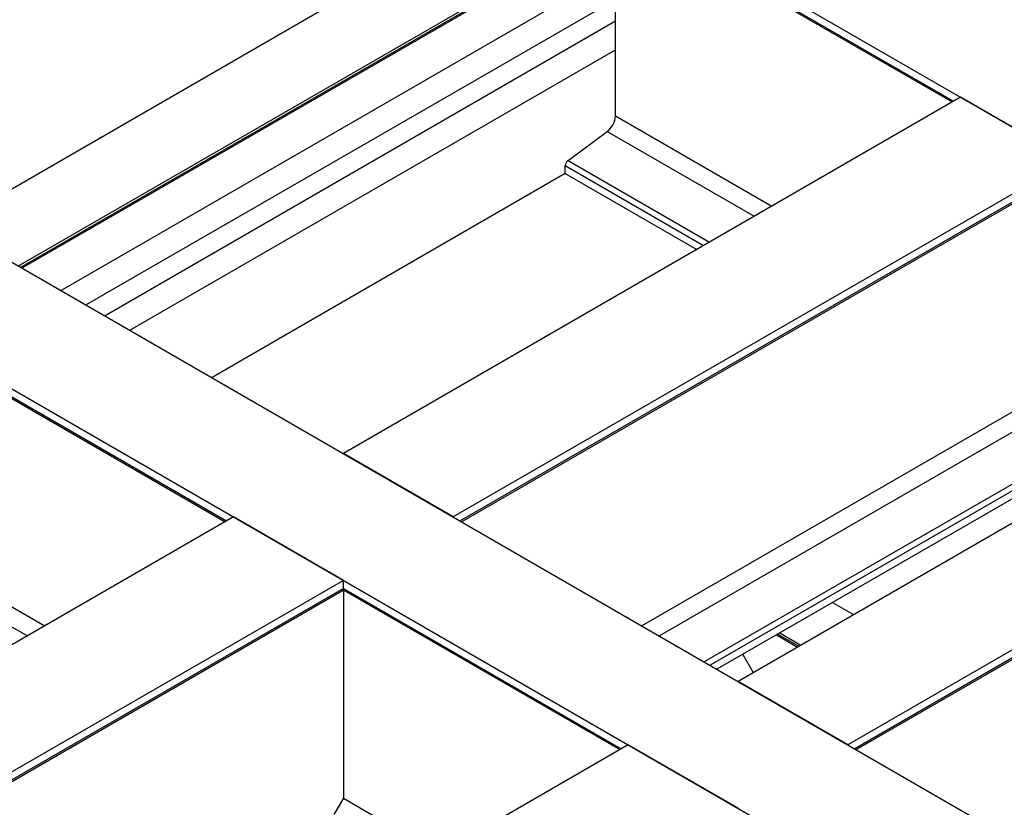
# Model space of a CAD drawing. Header units: millimetres. Extents: x 0 to 25230, y 0 to 17820.
# Tile 188 of 214: x 17077 to 17869, y 13430 to 14064. Entities that reach past the tile are written whole.
import ezdxf

# ---------------------------------------------------------------- set-up
doc = ezdxf.new("R2010")
doc.units = ezdxf.units.MM
doc.linetypes.add('SLD-Sólida', pattern=[0])
doc.layers.add('REFERÊNCIAS', color=9, linetype='SLD-Sólida')

msp = doc.modelspace()

# ---------------------------------------------------------------- linework, layer by layer
at = {"color": 7, "linetype": 'SLD-Sólida', "lineweight": 25, "ltscale": 30}
for p, q in [((17556.53, 14103.19), (17110.55, 13845.73)), ((17130.55, 13834.18), (17556.53, 14080.1)), ((17556.53, 14062.37), (17145.9, 13825.32)), ((17165.9, 13813.77), (17556.53, 14039.28))]:
    msp.add_line(p, q, dxfattribs=at)
at = {"layer": 'REFERÊNCIAS', "linetype": 'SLD-Sólida', "lineweight": 25, "ltscale": 30}
for p, q in [((17019.76, 13898.14), (17516.15, 14184.7)), ((17516.15, 14184.7), (22069.92, 11555.86)), ((17076.33, 13865.48), (17572.72, 14152.04)), ((17078.1, 13864.46), (17572.72, 14150)), ((17079.13, 13863.87), (17572, 14148.4)), ((17569.93, 14147.2), (17828.41, 13997.98)), ((17079.14, 13863.86), (17560.05, 14141.49)), ((17556.53, 13986.23), (17556.53, 14139.46)), ((17568.88, 14146.6), (17827.37, 13997.38)), ((17834, 14001.21), (17337.61, 13714.65)), ((17922.39, 13950.18), (17834, 14001.21)), ((17556.53, 13986.23), (17682.29, 13913.63)), ((17518.32, 13950.32), (17549.95, 13973.7)), ((17549.95, 13973.7), (17668.15, 13905.47)), ((17922.39, 13950.18), (17426, 13663.62)), ((17518.32, 13950.32), (17632.08, 13884.64)), ((17922.39, 13943.73), (17431.59, 13660.4)), ((17432.63, 13659.79), (17921.65, 13942.1)), ((17516.15, 13939.73), (17516.15, 13946.19)), ((17516.15, 13946.19), (17627.42, 13881.95)), ((17516.15, 13939.73), (17231.93, 13775.66)), ((17516.15, 13939.73), (17621.83, 13878.73)), ((17019.76, 13898.14), (21573.53, 11269.3)), ((16931.38, 13847.11), (21485.14, 11218.28)), ((18151.49, 13817.92), (17655.1, 13531.37)), ((16984.11, 13809.01), (17242.59, 13659.79)), ((16985.15, 13809.62), (17243.63, 13660.4)), ((18239.88, 13766.9), (17743.49, 13480.34)), ((18239.88, 13760.45), (17749.08, 13477.11)), ((17750.12, 13476.51), (18239.14, 13758.82)), ((17882.01, 13751.71), (17577.71, 13576.04)), ((17888.59, 13739.18), (17591.85, 13567.88)), ((17426, 13663.62), (17337.61, 13714.65)), ((17920.22, 13715.8), (17627.91, 13547.06)), ((17922.39, 13711.67), (17632.57, 13544.37)), ((17922.39, 13705.22), (17638.16, 13541.14)), ((17249.22, 13663.62), (16698.46, 13345.67)), ((17337.61, 13612.6), (17249.22, 13663.62)), ((16971.75, 13648.64), (17097.51, 13576.04)), ((16965.18, 13636.11), (17083.37, 13567.88)), ((17337.61, 13612.6), (16786.84, 13294.65)), ((17337.61, 13606.14), (17337.61, 13612.6)), ((17337.61, 13606.14), (16792.43, 13291.42)), ((16793.48, 13290.82), (17336.87, 13604.51)), ((17337.38, 13605.07), (17560.08, 13476.51)), ((17337.61, 13606.14), (17561.12, 13477.11)), ((17337.61, 13604.94), (17337.61, 13437.44)), ((17731.18, 13594.84), (17748.12, 13585.06)), ((17686.09, 13568.81), (17703.03, 13559.03)), ((17687.14, 13569.41), (17704.07, 13559.64)), ((17688.76, 13570.35), (17705.69, 13560.57)), ((17658.88, 13553.1), (17667.35, 13538.43)), ((17743.49, 13480.34), (17655.1, 13531.37)), ((17566.71, 13480.34), (17015.95, 13162.39)), ((17655.1, 13429.31), (17566.71, 13480.34)), ((17337.61, 13437.44), (17330.05, 13424.34)), ((17337.61, 13437.44), (17415, 13392.76))]:
    msp.add_line(p, q, dxfattribs=at)
at = {"layer": 'REFERÊNCIAS', "linetype": 'SLD-Sólida', "lineweight": 25, "ltscale": 900}
for centre, radius, start, end in [((17539.69, 13987.07), 16.86, 307.4869, 357.12555), ((17521.7, 13945.91), 5.56, 127.4869, 177.12555), ((17335.84, 13605.96), 1.78, 305.5182, 5.79398)]:
    msp.add_arc(centre, radius, start, end, dxfattribs=at)

doc.saveas('drawing.dxf')
